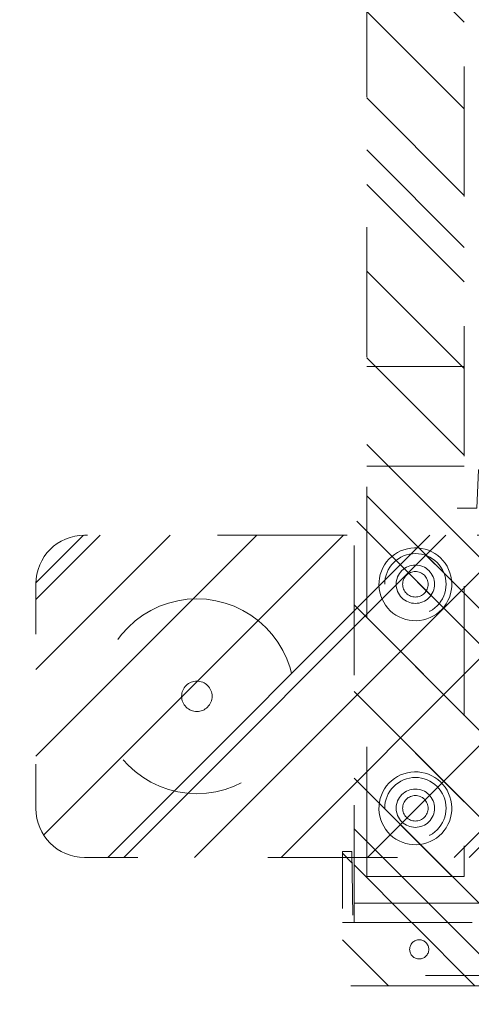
# Model space of a CAD drawing. Header units: inches. Extents: x -490 to -273, y -225 to 16.
# Tile 21 of 67: x -377 to -372, y -51 to -41. Entities that reach past the tile are written whole.
import ezdxf

# ---------------------------------------------------------------- set-up
doc = ezdxf.new("R2010")
doc.units = ezdxf.units.IN
doc.header["$LTSCALE"] = 32
doc.header["$MEASUREMENT"] = 0
doc.linetypes.add('Dash Style-1', pattern=[0.083328, 0.041656, -0.041672])
for name, color, linetype, lineweight in [('DashLine', 7, 'Dash Style-1', 13), ('DashLineFill', 7, 'Dash Style-1', 13), ('Drawing', 7, 'Continuous', 18), ('Metal-FootAndBase', 7, 'Continuous', 13), ('None', 7, 'Continuous', 18), ('SolidLine', 7, 'Continuous', 15)]:
    doc.layers.add(name, color=color, linetype=linetype, lineweight=lineweight)
pattern_1 = [(45, (0, 0), (-1.61301565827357, 1.935715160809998), []), (45, (-1.0608, 1.0608), (-0.4723460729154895, 0.4167612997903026), [])]

# ---------------------------------------------------------------- blocks, each defined once
blk = doc.blocks.new('Group-19')
at = {"layer": 'SolidLine'}
blk.add_open_spline([(-1.102362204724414, -2.559055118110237), (-19.09448818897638, -2.559055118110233), (-37.08661417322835, -2.559055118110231), (-37.08655118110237, -16.27955511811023), (-37.08648818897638, -30.00005511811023), (-37.08654168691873, -33.95503042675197), (-36.65348818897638, -37.88605511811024), (-34.77948818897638, -54.89405511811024), (-32.90548818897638, -71.90205511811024), (-32.43638942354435, -74.36921561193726), (-29.93148818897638, -74.56705511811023), (-19.09448818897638, -74.56705511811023), (-8.257488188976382, -74.56705511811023), (-5.752586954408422, -74.36921561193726), (-5.283488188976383, -71.90205511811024), (-3.409488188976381, -54.89405511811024), (-1.53548818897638, -37.88605511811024), (-1.102434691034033, -33.95503042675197), (-1.10248818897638, -30.00005511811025), (-1.102425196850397, -16.27955511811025), (-1.102362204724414, -2.559055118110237)], degree=2, knots=[0, 0, 0, 0.1739697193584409, 0.1739697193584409, 0.3066361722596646, 0.3066361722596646, 0.3448776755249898, 0.3448776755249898, 0.5103340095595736, 0.5103340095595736, 0.5346179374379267, 0.5346179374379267, 0.6393517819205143, 0.6393517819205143, 0.6636357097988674, 0.6636357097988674, 0.8290920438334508, 0.8290920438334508, 0.8673335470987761, 0.8673335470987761, 1, 1, 1], dxfattribs=at)
blk = doc.blocks.new('1BRPT9-Bracket (2D)')
at = {"layer": 'DashLineFill', "linetype": 'Continuous', "lineweight": 13}
h = blk.add_hatch(dxfattribs=at)
h.set_pattern_fill('Steel', color=253, style=0, pattern_type=2)
h.set_pattern_definition(pattern_1)
edge = h.paths.add_edge_path()
edge.add_arc((1.677931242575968, -8.488188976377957), 0.2519685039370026, 269.999999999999, 360.0000000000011)
edge.add_line((1.929899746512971, -8.488188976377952), (1.929899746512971, -7.480314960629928))
edge.add_line((1.929899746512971, -7.480314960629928), (2.323600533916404, -7.480314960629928))
edge.add_line((2.323600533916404, -7.480314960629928), (2.323600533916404, 7.461135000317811))
edge.add_line((2.323600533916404, 7.461135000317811), (1.929899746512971, 7.480314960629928))
edge.add_line((1.929899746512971, 7.480314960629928), (1.929899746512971, 8.488188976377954))
edge.add_arc((1.677931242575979, 8.488188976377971), 0.2519685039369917, 359.999999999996, 450.0000000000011)
edge.add_line((1.677931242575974, 8.740157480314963), (-2.32206875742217, 8.740157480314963))
edge.add_line((-2.32206875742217, 8.740157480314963), (-2.32206875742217, -8.74015748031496))
edge.add_line((-2.32206875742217, -8.74015748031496), (1.677931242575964, -8.74015748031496))
h = blk.add_hatch(dxfattribs=at)
h.set_pattern_fill('Steel', color=253, style=0, pattern_type=2)
h.set_pattern_definition(pattern_1)
h.paths.add_polyline_path([(-1.148840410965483, 8.425196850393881), (-1.117968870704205, 8.423680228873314), (-1.087394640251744, 8.419144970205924), (-1.057412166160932, 8.411634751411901), (-1.02831019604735, 8.401221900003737), (-1.000368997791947, 8.388006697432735), (-0.9738576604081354, 8.37211641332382), (-0.9490315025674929, 8.35370407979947), (-0.926129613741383, 8.332947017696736), (-0.905372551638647, 8.310045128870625), (-0.8869602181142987, 8.285218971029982), (-0.8710699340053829, 8.258707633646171), (-0.8578547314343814, 8.230766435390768), (-0.8474418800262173, 8.201664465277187), (-0.8399316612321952, 8.171681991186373), (-0.8353964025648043, 8.141107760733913), (-0.8338797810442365, 8.110236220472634), (-0.8353964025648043, 8.079364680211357), (-0.8399316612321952, 8.048790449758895), (-0.8474418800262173, 8.018807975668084), (-0.8578547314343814, 7.989706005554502), (-0.8710699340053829, 7.961764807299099), (-0.8869602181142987, 7.935253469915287), (-0.905372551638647, 7.910427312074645), (-0.926129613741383, 7.887525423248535), (-0.9490315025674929, 7.866768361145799), (-0.9738576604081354, 7.848356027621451), (-1.000368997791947, 7.832465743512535), (-1.02831019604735, 7.819250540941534), (-1.057412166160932, 7.80883768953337), (-1.087394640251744, 7.801327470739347), (-1.117968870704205, 7.796792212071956), (-1.148840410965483, 7.795275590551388), (-1.179711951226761, 7.796792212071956), (-1.210286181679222, 7.801327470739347), (-1.240268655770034, 7.80883768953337), (-1.269370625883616, 7.819250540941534), (-1.297311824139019, 7.832465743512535), (-1.32382316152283, 7.848356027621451), (-1.348649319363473, 7.866768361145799), (-1.371551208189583, 7.887525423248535), (-1.392308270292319, 7.910427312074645), (-1.410720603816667, 7.935253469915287), (-1.426610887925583, 7.961764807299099), (-1.439826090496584, 7.989706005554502), (-1.450238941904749, 8.018807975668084), (-1.457749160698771, 8.048790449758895), (-1.462284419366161, 8.079364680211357), (-1.463801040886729, 8.110236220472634), (-1.462284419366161, 8.141107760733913), (-1.457749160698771, 8.171681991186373), (-1.450238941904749, 8.201664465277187), (-1.439826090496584, 8.230766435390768), (-1.426610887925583, 8.258707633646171), (-1.410720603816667, 8.285218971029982), (-1.392308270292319, 8.310045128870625), (-1.371551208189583, 8.332947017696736), (-1.348649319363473, 8.35370407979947), (-1.32382316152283, 8.37211641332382), (-1.297311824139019, 8.388006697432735), (-1.269370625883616, 8.401221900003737), (-1.240268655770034, 8.411634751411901), (-1.210286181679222, 8.419144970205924), (-1.179711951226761, 8.423680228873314)])
h = blk.add_hatch(dxfattribs=at)
h.set_pattern_fill('Steel', color=253, style=0, pattern_type=2)
h.set_pattern_definition(pattern_1)
h.paths.add_polyline_path([(1.150372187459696, 8.425196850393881), (1.181243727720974, 8.423680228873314), (1.211817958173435, 8.419144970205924), (1.241800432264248, 8.411634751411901), (1.27090240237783, 8.401221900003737), (1.298843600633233, 8.388006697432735), (1.325354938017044, 8.37211641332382), (1.350181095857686, 8.35370407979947), (1.373082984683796, 8.332947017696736), (1.393840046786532, 8.310045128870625), (1.41225238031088, 8.285218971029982), (1.428142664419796, 8.258707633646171), (1.441357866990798, 8.230766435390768), (1.451770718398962, 8.201664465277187), (1.459280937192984, 8.171681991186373), (1.463816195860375, 8.141107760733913), (1.465332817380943, 8.110236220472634), (1.463816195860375, 8.079364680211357), (1.459280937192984, 8.048790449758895), (1.451770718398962, 8.018807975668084), (1.441357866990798, 7.989706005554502), (1.428142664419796, 7.961764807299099), (1.41225238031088, 7.935253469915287), (1.393840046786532, 7.910427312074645), (1.373082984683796, 7.887525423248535), (1.350181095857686, 7.866768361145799), (1.325354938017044, 7.848356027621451), (1.298843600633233, 7.832465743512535), (1.27090240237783, 7.819250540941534), (1.241800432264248, 7.80883768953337), (1.211817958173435, 7.801327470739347), (1.181243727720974, 7.796792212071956), (1.150372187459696, 7.795275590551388), (1.119500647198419, 7.796792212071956), (1.088926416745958, 7.801327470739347), (1.058943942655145, 7.80883768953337), (1.029841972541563, 7.819250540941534), (1.00190077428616, 7.832465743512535), (0.9753894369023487, 7.848356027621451), (0.9505632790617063, 7.866768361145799), (0.9276613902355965, 7.887525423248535), (0.9069043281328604, 7.910427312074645), (0.8884919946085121, 7.935253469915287), (0.8726017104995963, 7.961764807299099), (0.8593865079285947, 7.989706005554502), (0.8489736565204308, 8.018807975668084), (0.8414634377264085, 8.048790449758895), (0.8369281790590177, 8.079364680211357), (0.8354115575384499, 8.110236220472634), (0.8369281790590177, 8.141107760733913), (0.8414634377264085, 8.171681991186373), (0.8489736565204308, 8.201664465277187), (0.8593865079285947, 8.230766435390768), (0.8726017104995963, 8.258707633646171), (0.8884919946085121, 8.285218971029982), (0.9069043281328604, 8.310045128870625), (0.9276613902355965, 8.332947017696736), (0.9505632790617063, 8.35370407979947), (0.9753894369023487, 8.37211641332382), (1.00190077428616, 8.388006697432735), (1.029841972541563, 8.401221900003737), (1.058943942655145, 8.411634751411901), (1.088926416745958, 8.419144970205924), (1.119500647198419, 8.423680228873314)])
h = blk.add_hatch(dxfattribs=at)
h.set_pattern_fill('Steel', color=253, style=0, pattern_type=2)
h.set_pattern_definition(pattern_1)
h.paths.add_polyline_path([(-1.148840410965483, 8.307086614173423), (-1.129545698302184, 8.306138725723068), (-1.110436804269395, 8.303304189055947), (-1.091697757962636, 8.298610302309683), (-1.073509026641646, 8.29210227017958), (-1.056045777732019, 8.283842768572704), (-1.039476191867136, 8.273911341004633), (-1.023959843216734, 8.262403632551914), (-1.009646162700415, 8.249430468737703), (-0.996672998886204, 8.235116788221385), (-0.9851652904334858, 8.219600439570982), (-0.975233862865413, 8.2030308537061), (-0.9669743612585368, 8.185567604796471), (-0.960466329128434, 8.167378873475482), (-0.9557724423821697, 8.148639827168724), (-0.9529379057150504, 8.129530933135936), (-0.9519900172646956, 8.110236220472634), (-0.9529379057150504, 8.090941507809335), (-0.9557724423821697, 8.071832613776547), (-0.960466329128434, 8.053093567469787), (-0.9669743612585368, 8.0349048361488), (-0.975233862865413, 8.01744158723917), (-0.9851652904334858, 8.000872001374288), (-0.996672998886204, 7.985355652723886), (-1.009646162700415, 7.971041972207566), (-1.023959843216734, 7.958068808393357), (-1.039476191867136, 7.946561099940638), (-1.056045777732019, 7.936629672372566), (-1.073509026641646, 7.928370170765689), (-1.091697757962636, 7.921862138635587), (-1.110436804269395, 7.917168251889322), (-1.129545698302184, 7.914333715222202), (-1.148840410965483, 7.913385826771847), (-1.168135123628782, 7.914333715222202), (-1.187244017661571, 7.917168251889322), (-1.20598306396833, 7.921862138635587), (-1.22417179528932, 7.928370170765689), (-1.241635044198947, 7.936629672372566), (-1.25820463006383, 7.946561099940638), (-1.273720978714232, 7.958068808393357), (-1.288034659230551, 7.971041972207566), (-1.301007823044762, 7.985355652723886), (-1.31251553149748, 8.000872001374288), (-1.322446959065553, 8.01744158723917), (-1.330706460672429, 8.0349048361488), (-1.337214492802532, 8.053093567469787), (-1.341908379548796, 8.071832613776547), (-1.344742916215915, 8.090941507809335), (-1.34569080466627, 8.110236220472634), (-1.344742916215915, 8.129530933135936), (-1.341908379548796, 8.148639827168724), (-1.337214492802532, 8.167378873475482), (-1.330706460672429, 8.185567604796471), (-1.322446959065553, 8.2030308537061), (-1.31251553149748, 8.219600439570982), (-1.301007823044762, 8.235116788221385), (-1.288034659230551, 8.249430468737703), (-1.273720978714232, 8.262403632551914), (-1.25820463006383, 8.273911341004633), (-1.241635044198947, 8.283842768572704), (-1.22417179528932, 8.29210227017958), (-1.20598306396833, 8.298610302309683), (-1.187244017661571, 8.303304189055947), (-1.168135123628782, 8.306138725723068)])
h = blk.add_hatch(dxfattribs=at)
h.set_pattern_fill('Steel', color=253, style=0, pattern_type=2)
h.set_pattern_definition(pattern_1)
h.paths.add_polyline_path([(1.150372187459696, 8.307086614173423), (1.169666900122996, 8.306138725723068), (1.188775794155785, 8.303304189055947), (1.207514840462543, 8.298610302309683), (1.225703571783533, 8.29210227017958), (1.243166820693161, 8.283842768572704), (1.259736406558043, 8.273911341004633), (1.275252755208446, 8.262403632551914), (1.289566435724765, 8.249430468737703), (1.302539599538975, 8.235116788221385), (1.314047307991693, 8.219600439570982), (1.323978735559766, 8.2030308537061), (1.332238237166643, 8.185567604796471), (1.338746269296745, 8.167378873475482), (1.34344015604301, 8.148639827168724), (1.346274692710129, 8.129530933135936), (1.347222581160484, 8.110236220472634), (1.346274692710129, 8.090941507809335), (1.34344015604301, 8.071832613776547), (1.338746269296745, 8.053093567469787), (1.332238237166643, 8.0349048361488), (1.323978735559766, 8.01744158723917), (1.314047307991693, 8.000872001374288), (1.302539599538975, 7.985355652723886), (1.289566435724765, 7.971041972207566), (1.275252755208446, 7.958068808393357), (1.259736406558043, 7.946561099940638), (1.243166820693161, 7.936629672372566), (1.225703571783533, 7.928370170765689), (1.207514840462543, 7.921862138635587), (1.188775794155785, 7.917168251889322), (1.169666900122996, 7.914333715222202), (1.150372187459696, 7.913385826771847), (1.131077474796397, 7.914333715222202), (1.111968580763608, 7.917168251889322), (1.093229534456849, 7.921862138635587), (1.07504080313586, 7.928370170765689), (1.057577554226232, 7.936629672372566), (1.04100796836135, 7.946561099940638), (1.025491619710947, 7.958068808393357), (1.011177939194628, 7.971041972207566), (0.9982047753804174, 7.985355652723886), (0.9866970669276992, 8.000872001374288), (0.9767656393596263, 8.01744158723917), (0.9685061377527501, 8.0349048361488), (0.9619981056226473, 8.053093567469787), (0.9573042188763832, 8.071832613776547), (0.9544696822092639, 8.090941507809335), (0.9535217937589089, 8.110236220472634), (0.9544696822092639, 8.129530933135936), (0.9573042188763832, 8.148639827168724), (0.9619981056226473, 8.167378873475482), (0.9685061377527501, 8.185567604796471), (0.9767656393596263, 8.2030308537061), (0.9866970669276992, 8.219600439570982), (0.9982047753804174, 8.235116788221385), (1.011177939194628, 8.249430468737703), (1.025491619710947, 8.262403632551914), (1.04100796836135, 8.273911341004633), (1.057577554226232, 8.283842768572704), (1.07504080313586, 8.29210227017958), (1.093229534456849, 8.298610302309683), (1.111968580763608, 8.303304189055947), (1.131077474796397, 8.306138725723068)])
at = {"layer": 'DashLineFill'}
blk.add_line((-2.125218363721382, 8.740157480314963), (-2.125218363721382, -8.74015748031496), dxfattribs=at)
at = {"layer": 'DashLineFill', "flags": 128}
blk.add_lwpolyline([(1.677931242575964, -8.74015748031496, 0.4142135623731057), (1.929899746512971, -8.488188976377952), (1.929899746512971, -7.480314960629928), (2.323600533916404, -7.480314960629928), (2.323600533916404, 7.461135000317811), (1.929899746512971, 7.480314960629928), (1.929899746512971, 8.488188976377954, 0.4142135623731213), (1.677931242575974, 8.740157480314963), (-2.32206875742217, 8.740157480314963), (-2.32206875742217, -8.74015748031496)], format="xyb", close=True, dxfattribs=at)
for points in [[(-1.148840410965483, 8.425196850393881), (-1.117968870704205, 8.423680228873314), (-1.087394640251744, 8.419144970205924), (-1.057412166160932, 8.411634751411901), (-1.02831019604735, 8.401221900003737), (-1.000368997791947, 8.388006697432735), (-0.9738576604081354, 8.37211641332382), (-0.9490315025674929, 8.35370407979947), (-0.926129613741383, 8.332947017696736), (-0.905372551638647, 8.310045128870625), (-0.8869602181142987, 8.285218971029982), (-0.8710699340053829, 8.258707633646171), (-0.8578547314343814, 8.230766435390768), (-0.8474418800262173, 8.201664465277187), (-0.8399316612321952, 8.171681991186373), (-0.8353964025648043, 8.141107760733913), (-0.8338797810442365, 8.110236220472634), (-0.8353964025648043, 8.079364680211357), (-0.8399316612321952, 8.048790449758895), (-0.8474418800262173, 8.018807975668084), (-0.8578547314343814, 7.989706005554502), (-0.8710699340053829, 7.961764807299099), (-0.8869602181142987, 7.935253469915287), (-0.905372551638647, 7.910427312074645), (-0.926129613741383, 7.887525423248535), (-0.9490315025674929, 7.866768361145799), (-0.9738576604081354, 7.848356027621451), (-1.000368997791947, 7.832465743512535), (-1.02831019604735, 7.819250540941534), (-1.057412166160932, 7.80883768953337), (-1.087394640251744, 7.801327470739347), (-1.117968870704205, 7.796792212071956), (-1.148840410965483, 7.795275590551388), (-1.179711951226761, 7.796792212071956), (-1.210286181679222, 7.801327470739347), (-1.240268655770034, 7.80883768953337), (-1.269370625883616, 7.819250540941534), (-1.297311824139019, 7.832465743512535), (-1.32382316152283, 7.848356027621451), (-1.348649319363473, 7.866768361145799), (-1.371551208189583, 7.887525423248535), (-1.392308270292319, 7.910427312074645), (-1.410720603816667, 7.935253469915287), (-1.426610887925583, 7.961764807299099), (-1.439826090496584, 7.989706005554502), (-1.450238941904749, 8.018807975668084), (-1.457749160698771, 8.048790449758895), (-1.462284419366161, 8.079364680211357), (-1.463801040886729, 8.110236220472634), (-1.462284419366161, 8.141107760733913), (-1.457749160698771, 8.171681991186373), (-1.450238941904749, 8.201664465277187), (-1.439826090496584, 8.230766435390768), (-1.426610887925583, 8.258707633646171), (-1.410720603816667, 8.285218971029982), (-1.392308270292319, 8.310045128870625), (-1.371551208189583, 8.332947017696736), (-1.348649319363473, 8.35370407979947), (-1.32382316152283, 8.37211641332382), (-1.297311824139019, 8.388006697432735), (-1.269370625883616, 8.401221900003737), (-1.240268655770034, 8.411634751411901), (-1.210286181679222, 8.419144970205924), (-1.179711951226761, 8.423680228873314)], [(1.150372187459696, 8.425196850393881), (1.181243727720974, 8.423680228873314), (1.211817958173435, 8.419144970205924), (1.241800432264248, 8.411634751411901), (1.27090240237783, 8.401221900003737), (1.298843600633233, 8.388006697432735), (1.325354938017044, 8.37211641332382), (1.350181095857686, 8.35370407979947), (1.373082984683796, 8.332947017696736), (1.393840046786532, 8.310045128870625), (1.41225238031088, 8.285218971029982), (1.428142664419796, 8.258707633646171), (1.441357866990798, 8.230766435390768), (1.451770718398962, 8.201664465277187), (1.459280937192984, 8.171681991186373), (1.463816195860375, 8.141107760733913), (1.465332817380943, 8.110236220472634), (1.463816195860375, 8.079364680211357), (1.459280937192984, 8.048790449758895), (1.451770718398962, 8.018807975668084), (1.441357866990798, 7.989706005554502), (1.428142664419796, 7.961764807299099), (1.41225238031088, 7.935253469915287), (1.393840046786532, 7.910427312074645), (1.373082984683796, 7.887525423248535), (1.350181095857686, 7.866768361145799), (1.325354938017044, 7.848356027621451), (1.298843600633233, 7.832465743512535), (1.27090240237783, 7.819250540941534), (1.241800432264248, 7.80883768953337), (1.211817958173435, 7.801327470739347), (1.181243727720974, 7.796792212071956), (1.150372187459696, 7.795275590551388), (1.119500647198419, 7.796792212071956), (1.088926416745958, 7.801327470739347), (1.058943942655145, 7.80883768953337), (1.029841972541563, 7.819250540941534), (1.00190077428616, 7.832465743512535), (0.9753894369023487, 7.848356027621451), (0.9505632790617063, 7.866768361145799), (0.9276613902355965, 7.887525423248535), (0.9069043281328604, 7.910427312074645), (0.8884919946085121, 7.935253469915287), (0.8726017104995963, 7.961764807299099), (0.8593865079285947, 7.989706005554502), (0.8489736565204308, 8.018807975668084), (0.8414634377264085, 8.048790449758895), (0.8369281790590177, 8.079364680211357), (0.8354115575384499, 8.110236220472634), (0.8369281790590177, 8.141107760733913), (0.8414634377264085, 8.171681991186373), (0.8489736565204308, 8.201664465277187), (0.8593865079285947, 8.230766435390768), (0.8726017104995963, 8.258707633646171), (0.8884919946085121, 8.285218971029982), (0.9069043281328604, 8.310045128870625), (0.9276613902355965, 8.332947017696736), (0.9505632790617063, 8.35370407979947), (0.9753894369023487, 8.37211641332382), (1.00190077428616, 8.388006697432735), (1.029841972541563, 8.401221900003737), (1.058943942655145, 8.411634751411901), (1.088926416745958, 8.419144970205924), (1.119500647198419, 8.423680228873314)], [(-1.148840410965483, 8.307086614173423), (-1.129545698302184, 8.306138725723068), (-1.110436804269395, 8.303304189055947), (-1.091697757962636, 8.298610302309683), (-1.073509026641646, 8.29210227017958), (-1.056045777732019, 8.283842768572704), (-1.039476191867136, 8.273911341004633), (-1.023959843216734, 8.262403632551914), (-1.009646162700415, 8.249430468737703), (-0.996672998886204, 8.235116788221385), (-0.9851652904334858, 8.219600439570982), (-0.975233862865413, 8.2030308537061), (-0.9669743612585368, 8.185567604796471), (-0.960466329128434, 8.167378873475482), (-0.9557724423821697, 8.148639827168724), (-0.9529379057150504, 8.129530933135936), (-0.9519900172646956, 8.110236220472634), (-0.9529379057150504, 8.090941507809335), (-0.9557724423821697, 8.071832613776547), (-0.960466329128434, 8.053093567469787), (-0.9669743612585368, 8.0349048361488), (-0.975233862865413, 8.01744158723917), (-0.9851652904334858, 8.000872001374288), (-0.996672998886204, 7.985355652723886), (-1.009646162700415, 7.971041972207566), (-1.023959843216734, 7.958068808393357), (-1.039476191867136, 7.946561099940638), (-1.056045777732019, 7.936629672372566), (-1.073509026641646, 7.928370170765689), (-1.091697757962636, 7.921862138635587), (-1.110436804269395, 7.917168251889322), (-1.129545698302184, 7.914333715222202), (-1.148840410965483, 7.913385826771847), (-1.168135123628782, 7.914333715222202), (-1.187244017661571, 7.917168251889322), (-1.20598306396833, 7.921862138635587), (-1.22417179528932, 7.928370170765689), (-1.241635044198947, 7.936629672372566), (-1.25820463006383, 7.946561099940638), (-1.273720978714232, 7.958068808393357), (-1.288034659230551, 7.971041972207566), (-1.301007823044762, 7.985355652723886), (-1.31251553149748, 8.000872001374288), (-1.322446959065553, 8.01744158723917), (-1.330706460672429, 8.0349048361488), (-1.337214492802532, 8.053093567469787), (-1.341908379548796, 8.071832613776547), (-1.344742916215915, 8.090941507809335), (-1.34569080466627, 8.110236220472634), (-1.344742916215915, 8.129530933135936), (-1.341908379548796, 8.148639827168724), (-1.337214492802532, 8.167378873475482), (-1.330706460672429, 8.185567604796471), (-1.322446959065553, 8.2030308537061), (-1.31251553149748, 8.219600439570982), (-1.301007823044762, 8.235116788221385), (-1.288034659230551, 8.249430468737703), (-1.273720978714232, 8.262403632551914), (-1.25820463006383, 8.273911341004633), (-1.241635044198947, 8.283842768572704), (-1.22417179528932, 8.29210227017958), (-1.20598306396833, 8.298610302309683), (-1.187244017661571, 8.303304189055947), (-1.168135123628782, 8.306138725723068)], [(1.150372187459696, 8.307086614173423), (1.169666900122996, 8.306138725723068), (1.188775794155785, 8.303304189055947), (1.207514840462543, 8.298610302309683), (1.225703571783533, 8.29210227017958), (1.243166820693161, 8.283842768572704), (1.259736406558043, 8.273911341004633), (1.275252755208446, 8.262403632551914), (1.289566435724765, 8.249430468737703), (1.302539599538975, 8.235116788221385), (1.314047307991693, 8.219600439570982), (1.323978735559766, 8.2030308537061), (1.332238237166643, 8.185567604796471), (1.338746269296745, 8.167378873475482), (1.34344015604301, 8.148639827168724), (1.346274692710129, 8.129530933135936), (1.347222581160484, 8.110236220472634), (1.346274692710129, 8.090941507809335), (1.34344015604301, 8.071832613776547), (1.338746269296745, 8.053093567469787), (1.332238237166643, 8.0349048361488), (1.323978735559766, 8.01744158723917), (1.314047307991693, 8.000872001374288), (1.302539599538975, 7.985355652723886), (1.289566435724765, 7.971041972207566), (1.275252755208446, 7.958068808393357), (1.259736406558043, 7.946561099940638), (1.243166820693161, 7.936629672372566), (1.225703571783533, 7.928370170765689), (1.207514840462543, 7.921862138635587), (1.188775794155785, 7.917168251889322), (1.169666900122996, 7.914333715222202), (1.150372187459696, 7.913385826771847), (1.131077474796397, 7.914333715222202), (1.111968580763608, 7.917168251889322), (1.093229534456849, 7.921862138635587), (1.07504080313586, 7.928370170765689), (1.057577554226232, 7.936629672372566), (1.04100796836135, 7.946561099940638), (1.025491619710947, 7.958068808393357), (1.011177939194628, 7.971041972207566), (0.9982047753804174, 7.985355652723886), (0.9866970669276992, 8.000872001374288), (0.9767656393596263, 8.01744158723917), (0.9685061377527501, 8.0349048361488), (0.9619981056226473, 8.053093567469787), (0.9573042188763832, 8.071832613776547), (0.9544696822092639, 8.090941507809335), (0.9535217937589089, 8.110236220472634), (0.9544696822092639, 8.129530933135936), (0.9573042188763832, 8.148639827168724), (0.9619981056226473, 8.167378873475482), (0.9685061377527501, 8.185567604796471), (0.9767656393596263, 8.2030308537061), (0.9866970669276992, 8.219600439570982), (0.9982047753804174, 8.235116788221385), (1.011177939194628, 8.249430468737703), (1.025491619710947, 8.262403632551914), (1.04100796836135, 8.273911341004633), (1.057577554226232, 8.283842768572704), (1.07504080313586, 8.29210227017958), (1.093229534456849, 8.298610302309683), (1.111968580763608, 8.303304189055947), (1.131077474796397, 8.306138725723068)]]:
    blk.add_lwpolyline(points, close=True, dxfattribs=at)
blk = doc.blocks.new('1BRPT8_Cover (2D)')
at = {"layer": 'DashLineFill', "linetype": 'Continuous', "lineweight": 13}
h = blk.add_hatch(dxfattribs=at)
h.set_pattern_fill('Steel', color=253, style=0, pattern_type=2)
h.set_pattern_definition(pattern_1)
h.paths.add_polyline_path([(-1.594488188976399, -8.763779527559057), (-2.322834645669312, -8.763779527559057), (-2.322834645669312, -8.751066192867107), (-2.826068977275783, -8.742282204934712), (-2.866441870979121, -8.70280193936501), (-2.866441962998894, -6.672971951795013), (-2.84717538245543, -6.653289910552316), (-2.322834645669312, -6.644137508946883), (-2.322834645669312, -6.584208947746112), (-2.847175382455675, -6.575056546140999), (-2.866441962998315, -6.555374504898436), (-2.866441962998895, -4.468247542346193), (-2.847175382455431, -4.448565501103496), (-2.322834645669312, -4.439413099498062), (-2.322834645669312, -4.37948453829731), (-2.847175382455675, -4.370332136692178), (-2.866441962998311, -4.350650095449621), (-2.866441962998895, -2.263523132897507), (-2.847175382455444, -2.243841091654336), (-2.322834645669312, -2.234688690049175), (-2.322834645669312, -2.174760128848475), (-2.847175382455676, -2.165607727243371), (-2.866441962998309, -2.145925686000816), (-2.866441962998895, -0.05879872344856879), (-2.847175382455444, -0.03911668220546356), (-2.322834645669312, -0.02996428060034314), (-2.322834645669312, 0.02996428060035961), (-2.847175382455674, 0.03911668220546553), (-2.866441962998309, 0.05879872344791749), (-2.866441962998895, 2.145925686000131), (-2.847175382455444, 2.165607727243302), (-2.322834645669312, 2.174760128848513), (-2.322834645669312, 2.234688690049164), (-2.847175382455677, 2.243841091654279), (-2.866441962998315, 2.263523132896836), (-2.866441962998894, 4.350650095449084), (-2.84717538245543, 4.37033213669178), (-2.322834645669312, 4.379484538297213), (-2.322834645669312, 4.439413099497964), (-2.847175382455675, 4.448565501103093), (-2.866441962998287, 4.46824754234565), (-2.865499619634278, 6.55537450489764), (-2.84717538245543, 6.575056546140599), (-2.322834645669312, 6.584208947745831), (-2.322834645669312, 6.644137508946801), (-2.847175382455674, 6.653289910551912), (-2.866441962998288, 6.672971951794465), (-2.866441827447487, 8.702801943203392), (-2.826068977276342, 8.742282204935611), (-1.594488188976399, 8.763779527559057), (-1.594488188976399, 8.858267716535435), (-2.97244094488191, 8.858267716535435), (-2.97244094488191, -8.858267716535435), (-1.594488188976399, -8.858267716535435)])
h = blk.add_hatch(dxfattribs=at)
h.set_pattern_fill('Steel', color=253, style=0, pattern_type=2)
h.set_pattern_definition(pattern_1)
h.paths.add_polyline_path([(-2.322834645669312, 8.858267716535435), (-2.322834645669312, -8.858267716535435), (-2.97244094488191, -8.858267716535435), (-2.97244094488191, 8.858267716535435)])
at = {"layer": 'DashLineFill', "flags": 128}
for points in [[(-1.594488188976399, -8.763779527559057), (-2.322834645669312, -8.763779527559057), (-2.322834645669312, -8.751066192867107), (-2.826068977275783, -8.742282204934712), (-2.866441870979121, -8.70280193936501), (-2.866441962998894, -6.672971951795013), (-2.84717538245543, -6.653289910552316), (-2.322834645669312, -6.644137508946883), (-2.322834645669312, -6.584208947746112), (-2.847175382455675, -6.575056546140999), (-2.866441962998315, -6.555374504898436), (-2.866441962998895, -4.468247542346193), (-2.847175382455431, -4.448565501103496), (-2.322834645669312, -4.439413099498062), (-2.322834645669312, -4.37948453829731), (-2.847175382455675, -4.370332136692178), (-2.866441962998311, -4.350650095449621), (-2.866441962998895, -2.263523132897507), (-2.847175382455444, -2.243841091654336), (-2.322834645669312, -2.234688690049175), (-2.322834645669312, -2.174760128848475), (-2.847175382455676, -2.165607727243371), (-2.866441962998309, -2.145925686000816), (-2.866441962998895, -0.05879872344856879), (-2.847175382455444, -0.03911668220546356), (-2.322834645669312, -0.02996428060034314), (-2.322834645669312, 0.02996428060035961), (-2.847175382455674, 0.03911668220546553), (-2.866441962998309, 0.05879872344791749), (-2.866441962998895, 2.145925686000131), (-2.847175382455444, 2.165607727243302), (-2.322834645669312, 2.174760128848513), (-2.322834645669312, 2.234688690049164), (-2.847175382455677, 2.243841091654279), (-2.866441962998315, 2.263523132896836), (-2.866441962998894, 4.350650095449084), (-2.84717538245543, 4.37033213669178), (-2.322834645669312, 4.379484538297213), (-2.322834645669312, 4.439413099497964), (-2.847175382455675, 4.448565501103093), (-2.866441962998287, 4.46824754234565), (-2.865499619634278, 6.55537450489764), (-2.84717538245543, 6.575056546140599), (-2.322834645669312, 6.584208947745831), (-2.322834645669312, 6.644137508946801), (-2.847175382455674, 6.653289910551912), (-2.866441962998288, 6.672971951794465), (-2.866441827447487, 8.702801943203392), (-2.826068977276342, 8.742282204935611), (-1.594488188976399, 8.763779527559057), (-1.594488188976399, 8.858267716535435), (-2.97244094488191, 8.858267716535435), (-2.97244094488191, -8.858267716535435), (-1.594488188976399, -8.858267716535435)], [(-2.322834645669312, 8.858267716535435), (-2.322834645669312, -8.858267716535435), (-2.97244094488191, -8.858267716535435), (-2.97244094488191, 8.858267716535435)]]:
    blk.add_lwpolyline(points, close=True, dxfattribs=at)
at = {"layer": 'SolidLine', "flags": 128}
blk.add_lwpolyline([(-2.500000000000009, 8.070866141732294), (-2.500473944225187, 8.061218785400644), (-2.501891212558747, 8.051664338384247), (-2.504238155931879, 8.042294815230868), (-2.507492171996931, 8.033200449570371), (-2.511621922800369, 8.024468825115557), (-2.516587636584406, 8.016184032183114), (-2.522341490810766, 8.008425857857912), (-2.528828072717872, 8.001269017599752), (-2.535984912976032, 7.994782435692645), (-2.543743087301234, 7.989028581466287), (-2.552027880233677, 7.984062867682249), (-2.560759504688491, 7.979933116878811), (-2.569853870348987, 7.976679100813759), (-2.579223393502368, 7.974332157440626), (-2.588777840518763, 7.972914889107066), (-2.598425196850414, 7.972440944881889), (-2.608072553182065, 7.972914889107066), (-2.61762700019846, 7.974332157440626), (-2.626996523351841, 7.976679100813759), (-2.636090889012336, 7.979933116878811), (-2.644822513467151, 7.984062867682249), (-2.653107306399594, 7.989028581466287), (-2.660865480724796, 7.994782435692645), (-2.668022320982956, 8.001269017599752), (-2.674508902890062, 8.008425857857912), (-2.680262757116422, 8.016184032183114), (-2.685228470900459, 8.024468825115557), (-2.689358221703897, 8.033200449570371), (-2.692612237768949, 8.042294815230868), (-2.694959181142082, 8.051664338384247), (-2.696376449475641, 8.061218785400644), (-2.696850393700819, 8.070866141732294), (-2.696376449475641, 8.080513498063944), (-2.694959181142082, 8.09006794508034), (-2.692612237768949, 8.09943746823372), (-2.689358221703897, 8.108531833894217), (-2.685228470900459, 8.117263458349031), (-2.680262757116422, 8.125548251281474), (-2.674508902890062, 8.133306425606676), (-2.668022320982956, 8.140463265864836), (-2.660865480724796, 8.146949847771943), (-2.653107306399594, 8.152703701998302), (-2.644822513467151, 8.157669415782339), (-2.636090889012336, 8.161799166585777), (-2.626996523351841, 8.165053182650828), (-2.61762700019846, 8.167400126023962), (-2.608072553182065, 8.168817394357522), (-2.598425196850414, 8.169291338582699), (-2.588777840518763, 8.168817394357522), (-2.579223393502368, 8.167400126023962), (-2.569853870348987, 8.165053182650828), (-2.560759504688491, 8.161799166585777), (-2.552027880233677, 8.157669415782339), (-2.543743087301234, 8.152703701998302), (-2.535984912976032, 8.146949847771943), (-2.528828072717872, 8.140463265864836), (-2.522341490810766, 8.133306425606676), (-2.516587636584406, 8.125548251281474), (-2.511621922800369, 8.117263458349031), (-2.507492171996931, 8.108531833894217), (-2.504238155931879, 8.09943746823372), (-2.501891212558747, 8.09006794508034), (-2.500473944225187, 8.080513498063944)], close=True, dxfattribs=at)
blk = doc.blocks.new('1BRPT5-RightBeam (2D)')
at = {"layer": 'DashLineFill', "linetype": 'Continuous', "lineweight": 13}
h = blk.add_hatch(dxfattribs=at)
h.set_pattern_fill('Steel', color=253, style=0, pattern_type=2)
h.set_pattern_definition(pattern_1)
h.paths.add_polyline_path([(-1.850393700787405, 0.4999999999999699), (20.47244094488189, 0.4999999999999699), (20.47244094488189, -0.5000000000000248), (-1.850393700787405, -0.5000000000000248)])
at = {"layer": 'DashLineFill'}
for p, q in [((2.36220472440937, 0.4999999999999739), (2.36220472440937, -0.5000000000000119)), ((3.3858267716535, 0.4999999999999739), (3.3858267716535, -0.5000000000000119))]:
    blk.add_line(p, q, dxfattribs=at)
at = {"layer": 'DashLineFill', "flags": 128}
blk.add_lwpolyline([(-1.850393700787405, 0.4999999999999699), (20.47244094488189, 0.4999999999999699), (20.47244094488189, -0.5000000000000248), (-1.850393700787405, -0.5000000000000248)], close=True, dxfattribs=at)
at = {"layer": 'SolidLine', "flags": 128}
for points in [[(-1.176804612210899, -0.3730440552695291), (-1.213238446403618, -0.3685818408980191), (-1.249059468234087, -0.3605699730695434), (-1.283922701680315, -0.3490856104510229), (-1.317492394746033, -0.3342393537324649), (-1.349445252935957, -0.3161741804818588), (-1.37947355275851, -0.2950640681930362), (-1.407288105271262, -0.2711123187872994), (-1.432621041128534, -0.244549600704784), (-1.455228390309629, -0.2156317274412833), (-1.474892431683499, -0.1846371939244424), (-1.491423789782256, -0.1518644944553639), (-1.504663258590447, -0.117629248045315), (-1.514483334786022, -0.0822611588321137), (-1.520789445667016, -0.04610084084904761), (-1.523520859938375, -0.009496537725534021), (-1.522651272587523, 0.02719923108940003), (-1.518189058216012, 0.06363306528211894), (-1.510177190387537, 0.09945408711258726), (-1.498692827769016, 0.134317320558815), (-1.483846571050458, 0.1678870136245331), (-1.465781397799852, 0.1998398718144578), (-1.44467128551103, 0.2298681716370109), (-1.420719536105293, 0.2576827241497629), (-1.394156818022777, 0.2830156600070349), (-1.365238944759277, 0.30562300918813), (-1.334244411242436, 0.325287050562), (-1.301471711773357, 0.3418184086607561), (-1.267236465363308, 0.3550578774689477), (-1.231868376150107, 0.3648779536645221), (-1.195708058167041, 0.3711840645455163), (-1.159103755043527, 0.3739154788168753), (-1.122407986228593, 0.373045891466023), (-1.085974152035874, 0.368583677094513), (-1.050153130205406, 0.3605718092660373), (-1.015289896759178, 0.3490874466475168), (-0.9817202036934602, 0.3342411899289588), (-0.9497673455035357, 0.3161760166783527), (-0.9197390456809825, 0.2950659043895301), (-0.8919244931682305, 0.2711141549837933), (-0.8665915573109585, 0.2445514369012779), (-0.8439842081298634, 0.2156335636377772), (-0.8243201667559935, 0.1846390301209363), (-0.8077888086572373, 0.1518663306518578), (-0.7945493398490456, 0.1176310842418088), (-0.7847292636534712, 0.0822629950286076), (-0.7784231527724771, 0.0461026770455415), (-0.7756917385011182, 0.009498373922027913), (-0.7765613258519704, -0.02719739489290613), (-0.7810235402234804, -0.06363122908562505), (-0.789035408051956, -0.09945225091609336), (-0.8005197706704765, -0.1343154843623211), (-0.8153660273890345, -0.1678851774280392), (-0.8334312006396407, -0.1998380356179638), (-0.8545413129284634, -0.229866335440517), (-0.8784930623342, -0.257680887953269), (-0.9050557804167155, -0.2830138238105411), (-0.9339736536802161, -0.305621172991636), (-0.9649681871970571, -0.3252852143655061), (-0.9977408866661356, -0.3418165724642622), (-1.031976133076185, -0.3550560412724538), (-1.067344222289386, -0.3648761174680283), (-1.103504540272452, -0.3711822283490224), (-1.140108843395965, -0.3739136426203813)], [(1.122407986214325, -0.3730440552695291), (1.085974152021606, -0.3685818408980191), (1.050153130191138, -0.3605699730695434), (1.01528989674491, -0.3490856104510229), (0.9817202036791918, -0.3342393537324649), (0.9497673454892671, -0.3161741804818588), (0.919739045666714, -0.2950640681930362), (0.891924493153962, -0.2711123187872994), (0.86659155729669, -0.244549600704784), (0.8439842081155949, -0.2156317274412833), (0.824320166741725, -0.1846371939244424), (0.8077888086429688, -0.1518644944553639), (0.7945493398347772, -0.117629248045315), (0.7847292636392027, -0.0822611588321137), (0.7784231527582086, -0.04610084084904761), (0.7756917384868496, -0.009496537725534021), (0.7765613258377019, 0.02719923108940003), (0.7810235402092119, 0.06363306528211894), (0.7890354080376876, 0.09945408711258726), (0.800519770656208, 0.134317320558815), (0.815366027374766, 0.1678870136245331), (0.8334312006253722, 0.1998398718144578), (0.8545413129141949, 0.2298681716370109), (0.8784930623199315, 0.2576827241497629), (0.905055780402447, 0.2830156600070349), (0.9339736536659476, 0.30562300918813), (0.9649681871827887, 0.325287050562), (0.9977408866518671, 0.3418184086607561), (1.031976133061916, 0.3550578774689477), (1.067344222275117, 0.3648779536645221), (1.103504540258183, 0.3711840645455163), (1.140108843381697, 0.3739154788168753), (1.176804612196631, 0.373045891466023), (1.21323844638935, 0.368583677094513), (1.249059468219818, 0.3605718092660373), (1.283922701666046, 0.3490874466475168), (1.317492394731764, 0.3342411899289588), (1.349445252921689, 0.3161760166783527), (1.379473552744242, 0.2950659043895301), (1.407288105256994, 0.2711141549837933), (1.432621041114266, 0.2445514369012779), (1.455228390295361, 0.2156335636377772), (1.474892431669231, 0.1846390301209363), (1.491423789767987, 0.1518663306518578), (1.504663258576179, 0.1176310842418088), (1.514483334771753, 0.0822629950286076), (1.520789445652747, 0.0461026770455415), (1.523520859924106, 0.009498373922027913), (1.522651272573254, -0.02719739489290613), (1.518189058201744, -0.06363122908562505), (1.510177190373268, -0.09945225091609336), (1.498692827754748, -0.1343154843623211), (1.48384657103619, -0.1678851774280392), (1.465781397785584, -0.1998380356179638), (1.444671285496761, -0.229866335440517), (1.420719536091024, -0.257680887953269), (1.394156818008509, -0.2830138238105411), (1.365238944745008, -0.305621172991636), (1.334244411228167, -0.3252852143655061), (1.301471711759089, -0.3418165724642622), (1.26723646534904, -0.3550560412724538), (1.231868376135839, -0.3648761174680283), (1.195708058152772, -0.3711822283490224), (1.159103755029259, -0.3739136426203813)], [(-1.149606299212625, -0.1308464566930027), (-1.162431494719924, -0.130216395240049), (-1.175133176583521, -0.1283322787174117), (-1.187589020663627, -0.1252122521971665), (-1.199679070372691, -0.1208863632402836), (-1.211286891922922, -0.1153962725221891), (-1.222300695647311, -0.1087948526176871), (-1.232614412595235, -0.1011456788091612), (-1.242128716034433, -0.09252241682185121), (-1.250751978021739, -0.08300811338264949), (-1.258401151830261, -0.07269439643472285), (-1.265002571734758, -0.06168059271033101), (-1.270492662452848, -0.05007277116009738), (-1.274818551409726, -0.03798272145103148), (-1.277938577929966, -0.02552687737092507), (-1.279822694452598, -0.01282519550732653), (-1.280452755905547, -2.794655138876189e-14), (-1.279822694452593, 0.01282519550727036), (-1.277938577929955, 0.02552687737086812), (-1.27481855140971, 0.03798272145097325), (-1.270492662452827, 0.05007277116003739), (-1.265002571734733, 0.06168059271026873), (-1.258401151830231, 0.07269439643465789), (-1.250751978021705, 0.08300811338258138), (-1.242128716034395, 0.09252241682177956), (-1.232614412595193, 0.1011456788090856), (-1.222300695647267, 0.1087948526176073), (-1.211286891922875, 0.1153962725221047), (-1.199679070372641, 0.1208863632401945), (-1.187589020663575, 0.1252122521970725), (-1.175133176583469, 0.1283322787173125), (-1.16243149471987, 0.1302163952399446), (-1.149606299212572, 0.1308464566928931), (-1.136781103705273, 0.1302163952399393), (-1.124079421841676, 0.128332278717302), (-1.11162357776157, 0.1252122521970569), (-1.099533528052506, 0.1208863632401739), (-1.087925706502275, 0.1153962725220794), (-1.076911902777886, 0.1087948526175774), (-1.066598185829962, 0.1011456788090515), (-1.057083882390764, 0.09252241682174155), (-1.048460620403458, 0.08300811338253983), (-1.040811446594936, 0.07269439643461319), (-1.034210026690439, 0.06168059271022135), (-1.028719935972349, 0.05007277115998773), (-1.024394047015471, 0.03798272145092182), (-1.021274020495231, 0.02552687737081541), (-1.019389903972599, 0.01282519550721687), (-1.01875984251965, -8.171201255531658e-14), (-1.019389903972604, -0.01282519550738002), (-1.021274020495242, -0.02552687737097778), (-1.024394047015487, -0.03798272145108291), (-1.02871993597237, -0.05007277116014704), (-1.034210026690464, -0.06168059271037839), (-1.040811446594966, -0.07269439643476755), (-1.048460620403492, -0.08300811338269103), (-1.057083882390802, -0.09252241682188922), (-1.066598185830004, -0.1011456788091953), (-1.07691190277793, -0.1087948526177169), (-1.087925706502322, -0.1153962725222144), (-1.099533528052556, -0.1208863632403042), (-1.111623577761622, -0.1252122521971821), (-1.124079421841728, -0.1283322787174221), (-1.136781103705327, -0.1302163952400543)], [(1.280452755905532, -6.377298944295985e-14), (1.279822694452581, -0.01282519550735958), (1.277938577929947, -0.02552687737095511), (1.274818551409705, -0.03798272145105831), (1.270492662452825, -0.05007277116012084), (1.265002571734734, -0.06168059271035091), (1.258401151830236, -0.07269439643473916), (1.250751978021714, -0.08300811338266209), (1.242128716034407, -0.09252241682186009), (1.232614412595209, -0.1011456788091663), (1.222300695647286, -0.1087948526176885), (1.211286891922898, -0.1153962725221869), (1.199679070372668, -0.1208863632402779), (1.187589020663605, -0.1252122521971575), (1.175133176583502, -0.1283322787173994), (1.162431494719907, -0.1302163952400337), (1.149606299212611, -0.1308464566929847), (1.136781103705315, -0.1302163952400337), (1.12407942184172, -0.1283322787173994), (1.111623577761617, -0.1252122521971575), (1.099533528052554, -0.1208863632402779), (1.087925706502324, -0.1153962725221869), (1.076911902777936, -0.1087948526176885), (1.066598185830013, -0.1011456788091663), (1.057083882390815, -0.09252241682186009), (1.048460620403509, -0.08300811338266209), (1.040811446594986, -0.07269439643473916), (1.034210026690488, -0.06168059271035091), (1.028719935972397, -0.05007277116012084), (1.024394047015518, -0.03798272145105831), (1.021274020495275, -0.02552687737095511), (1.019389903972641, -0.01282519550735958), (1.01875984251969, -6.377298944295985e-14), (1.019389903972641, 0.01282519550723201), (1.021274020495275, 0.02552687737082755), (1.024394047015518, 0.03798272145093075), (1.028719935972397, 0.05007277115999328), (1.034210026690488, 0.06168059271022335), (1.040811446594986, 0.07269439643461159), (1.048460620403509, 0.08300811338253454), (1.057083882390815, 0.09252241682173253), (1.066598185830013, 0.1011456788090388), (1.076911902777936, 0.108794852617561), (1.087925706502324, 0.1153962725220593), (1.099533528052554, 0.1208863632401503), (1.111623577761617, 0.1252122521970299), (1.12407942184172, 0.1283322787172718), (1.136781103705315, 0.1302163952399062), (1.149606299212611, 0.1308464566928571), (1.162431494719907, 0.1302163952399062), (1.175133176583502, 0.1283322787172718), (1.187589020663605, 0.1252122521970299), (1.199679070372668, 0.1208863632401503), (1.211286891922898, 0.1153962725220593), (1.222300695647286, 0.108794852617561), (1.232614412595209, 0.1011456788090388), (1.242128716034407, 0.09252241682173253), (1.250751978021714, 0.08300811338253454), (1.258401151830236, 0.07269439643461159), (1.265002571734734, 0.06168059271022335), (1.270492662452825, 0.05007277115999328), (1.274818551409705, 0.03798272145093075), (1.277938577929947, 0.02552687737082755), (1.279822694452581, 0.01282519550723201)]]:
    blk.add_lwpolyline(points, close=True, dxfattribs=at)
blk = doc.blocks.new('SBDXF4-DiscLeveler (2D)')
at = {"layer": 'DashLine', "flags": 128}
for points in [[(-8.951719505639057e-15, 0.9999999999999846), (0.09801714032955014, 0.9951847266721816), (0.1950903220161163, 0.9807852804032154), (0.2902846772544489, 0.9569403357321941), (0.382683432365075, 0.9238795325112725), (0.4713967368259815, 0.8819212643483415), (0.5555702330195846, 0.8314696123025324), (0.6343932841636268, 0.773010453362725), (0.7071067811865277, 0.7071067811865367), (0.7730104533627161, 0.6343932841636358), (0.8314696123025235, 0.5555702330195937), (0.8819212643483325, 0.4713967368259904), (0.9238795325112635, 0.382683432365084), (0.9569403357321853, 0.2902846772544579), (0.9807852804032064, 0.1950903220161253), (0.9951847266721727, 0.09801714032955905), (0.9999999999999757, 6.123233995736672e-17), (0.9951847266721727, -0.09801714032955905), (0.9807852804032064, -0.1950903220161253), (0.9569403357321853, -0.2902846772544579), (0.9238795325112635, -0.382683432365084), (0.8819212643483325, -0.4713967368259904), (0.8314696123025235, -0.5555702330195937), (0.7730104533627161, -0.6343932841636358), (0.7071067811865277, -0.7071067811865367), (0.6343932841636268, -0.773010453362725), (0.5555702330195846, -0.8314696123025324), (0.4713967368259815, -0.8819212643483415), (0.382683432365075, -0.9238795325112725), (0.2902846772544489, -0.9569403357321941), (0.1950903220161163, -0.9807852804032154), (0.09801714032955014, -0.9951847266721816), (-8.951719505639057e-15, -0.9999999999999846), (-0.09801714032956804, -0.9951847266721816), (-0.1950903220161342, -0.9807852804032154), (-0.2902846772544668, -0.9569403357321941), (-0.3826834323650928, -0.9238795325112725), (-0.4713967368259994, -0.8819212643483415), (-0.5555702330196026, -0.8314696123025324), (-0.6343932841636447, -0.773010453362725), (-0.7071067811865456, -0.7071067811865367), (-0.773010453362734, -0.6343932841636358), (-0.8314696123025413, -0.5555702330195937), (-0.8819212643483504, -0.4713967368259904), (-0.9238795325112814, -0.382683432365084), (-0.9569403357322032, -0.2902846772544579), (-0.9807852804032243, -0.1950903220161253), (-0.9951847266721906, -0.09801714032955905), (-0.9999999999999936, 6.123233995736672e-17), (-0.9951847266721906, 0.09801714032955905), (-0.9807852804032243, 0.1950903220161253), (-0.9569403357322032, 0.2902846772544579), (-0.9238795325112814, 0.382683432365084), (-0.8819212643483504, 0.4713967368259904), (-0.8314696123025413, 0.5555702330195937), (-0.773010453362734, 0.6343932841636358), (-0.7071067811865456, 0.7071067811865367), (-0.6343932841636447, 0.773010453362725), (-0.5555702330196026, 0.8314696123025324), (-0.4713967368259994, 0.8819212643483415), (-0.3826834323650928, 0.9238795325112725), (-0.2902846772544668, 0.9569403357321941), (-0.1950903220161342, 0.9807852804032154), (-0.09801714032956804, 0.9951847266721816)], [(0.1562645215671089, 9.568442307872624e-18), (0.1555120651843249, -0.01531660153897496), (0.1532619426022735, -0.03048569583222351), (0.1495358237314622, -0.04536119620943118), (0.1443695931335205, -0.05979984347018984), (0.1378130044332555, -0.07366258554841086), (0.1299292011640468, -0.08681591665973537), (0.120794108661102, -0.09913316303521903), (0.1104957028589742, -0.1104957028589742), (0.09913316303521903, -0.1207941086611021), (0.08681591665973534, -0.1299292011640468), (0.07366258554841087, -0.1378130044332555), (0.05979984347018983, -0.1443695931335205), (0.04536119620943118, -0.1495358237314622), (0.0304856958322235, -0.1532619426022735), (0.01531660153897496, -0.1555120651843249), (0, -0.1562645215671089), (-0.01531660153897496, -0.1555120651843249), (-0.0304856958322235, -0.1532619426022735), (-0.04536119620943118, -0.1495358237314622), (-0.05979984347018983, -0.1443695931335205), (-0.07366258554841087, -0.1378130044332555), (-0.08681591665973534, -0.1299292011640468), (-0.09913316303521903, -0.1207941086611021), (-0.1104957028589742, -0.1104957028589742), (-0.120794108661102, -0.09913316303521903), (-0.1299292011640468, -0.08681591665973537), (-0.1378130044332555, -0.07366258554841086), (-0.1443695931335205, -0.05979984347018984), (-0.1495358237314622, -0.04536119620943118), (-0.1532619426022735, -0.03048569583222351), (-0.1555120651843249, -0.01531660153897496), (-0.1562645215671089, 9.568442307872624e-18), (-0.1555120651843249, 0.01531660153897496), (-0.1532619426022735, 0.03048569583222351), (-0.1495358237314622, 0.04536119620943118), (-0.1443695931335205, 0.05979984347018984), (-0.1378130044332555, 0.07366258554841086), (-0.1299292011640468, 0.08681591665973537), (-0.120794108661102, 0.09913316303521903), (-0.1104957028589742, 0.1104957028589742), (-0.09913316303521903, 0.1207941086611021), (-0.08681591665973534, 0.1299292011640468), (-0.07366258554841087, 0.1378130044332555), (-0.05979984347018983, 0.1443695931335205), (-0.04536119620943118, 0.1495358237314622), (-0.0304856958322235, 0.1532619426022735), (-0.01531660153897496, 0.1555120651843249), (0, 0.1562645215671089), (0.01531660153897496, 0.1555120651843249), (0.0304856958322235, 0.1532619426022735), (0.04536119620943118, 0.1495358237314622), (0.05979984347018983, 0.1443695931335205), (0.07366258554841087, 0.1378130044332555), (0.08681591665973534, 0.1299292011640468), (0.09913316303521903, 0.1207941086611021), (0.1104957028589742, 0.1104957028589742), (0.120794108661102, 0.09913316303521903), (0.1299292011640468, 0.08681591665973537), (0.1378130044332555, 0.07366258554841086), (0.1443695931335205, 0.05979984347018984), (0.1495358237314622, 0.04536119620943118), (0.1532619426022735, 0.03048569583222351), (0.1555120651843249, 0.01531660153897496)]]:
    blk.add_lwpolyline(points, close=True, dxfattribs=at)
blk = doc.blocks.new('1BRPT0-T_Foot (2D)')
at = {"layer": 'DashLineFill', "linetype": 'Continuous', "lineweight": 13}
h = blk.add_hatch(dxfattribs=at)
h.set_pattern_fill('Steel', color=253, style=0, pattern_type=2)
h.set_pattern_definition(pattern_1)
edge = h.paths.add_edge_path()
edge.add_arc((-11.50787401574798, -1.153543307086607), 0.5, 180, 270)
edge.add_line((-11.50787401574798, -1.653543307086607), (11.50787401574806, -1.653543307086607))
edge.add_arc((11.50787401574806, -1.153543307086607), 0.5000000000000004, 270.0000000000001, 359.9999999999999)
edge.add_line((12.00787401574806, -1.153543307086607), (12.00787401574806, 1.153543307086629))
edge.add_arc((11.50787401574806, 1.153543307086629), 0.5, 0, 90)
edge.add_line((11.50787401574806, 1.653543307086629), (-11.50787401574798, 1.653543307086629))
edge.add_arc((-11.50787401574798, 1.153543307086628), 0.5000000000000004, 90.00000000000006, 179.9999999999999)
edge.add_line((-12.00787401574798, 1.153543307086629), (-12.00787401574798, -1.153543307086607))
at = {"layer": 'DashLineFill', "flags": 128}
blk.add_lwpolyline([(-12.00787401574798, -1.153543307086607, 0.414213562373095), (-11.50787401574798, -1.653543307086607), (11.50787401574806, -1.653543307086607, 0.4142135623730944), (12.00787401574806, -1.153543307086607), (12.00787401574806, 1.153543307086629, 0.414213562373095), (11.50787401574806, 1.653543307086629), (-11.50787401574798, 1.653543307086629, 0.4142135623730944), (-12.00787401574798, 1.153543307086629)], format="xyb", close=True, dxfattribs=at)
at = {"layer": 'SolidLine', "flags": 128}
blk.add_lwpolyline([(-10.35433070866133, 0.156249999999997), (-10.33901553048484, 0.1554976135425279), (-10.32384784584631, 0.1532477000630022), (-10.30897372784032, 0.1495219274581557), (-10.29453642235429, 0.1443561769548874), (-10.28067496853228, 0.1378001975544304), (-10.26752285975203, 0.1299171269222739), (-10.25520675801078, 0.1207828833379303), (-10.24384527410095, 0.1104854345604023), (-10.23354782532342, 0.09912395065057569), (-10.22441358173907, 0.0868078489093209), (-10.21653051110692, 0.07365574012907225), (-10.20997453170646, 0.05979428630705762), (-10.20480878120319, 0.04535698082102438), (-10.20108300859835, 0.03048286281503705), (-10.19883309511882, 0.01531517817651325), (-10.19808070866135, 2.186435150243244e-14), (-10.19883309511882, -0.01531517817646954), (-10.20108300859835, -0.03048286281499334), (-10.20480878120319, -0.04535698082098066), (-10.20997453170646, -0.05979428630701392), (-10.21653051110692, -0.07365574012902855), (-10.22441358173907, -0.08680784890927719), (-10.23354782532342, -0.09912395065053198), (-10.24384527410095, -0.1104854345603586), (-10.25520675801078, -0.1207828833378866), (-10.26752285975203, -0.1299171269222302), (-10.28067496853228, -0.1378001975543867), (-10.29453642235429, -0.1443561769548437), (-10.30897372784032, -0.149521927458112), (-10.32384784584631, -0.1532477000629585), (-10.33901553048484, -0.1554976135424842), (-10.35433070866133, -0.1562499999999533), (-10.36964588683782, -0.1554976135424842), (-10.38481357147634, -0.1532477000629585), (-10.39968768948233, -0.149521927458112), (-10.41412499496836, -0.1443561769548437), (-10.42798644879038, -0.1378001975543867), (-10.44113855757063, -0.1299171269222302), (-10.45345465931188, -0.1207828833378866), (-10.46481614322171, -0.1104854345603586), (-10.47511359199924, -0.09912395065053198), (-10.48424783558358, -0.08680784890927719), (-10.49213090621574, -0.07365574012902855), (-10.49868688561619, -0.05979428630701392), (-10.50385263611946, -0.04535698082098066), (-10.50757840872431, -0.03048286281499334), (-10.50982832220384, -0.01531517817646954), (-10.5105807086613, 2.186435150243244e-14), (-10.50982832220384, 0.01531517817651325), (-10.50757840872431, 0.03048286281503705), (-10.50385263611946, 0.04535698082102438), (-10.49868688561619, 0.05979428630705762), (-10.49213090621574, 0.07365574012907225), (-10.48424783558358, 0.0868078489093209), (-10.47511359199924, 0.09912395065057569), (-10.46481614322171, 0.1104854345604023), (-10.45345465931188, 0.1207828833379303), (-10.44113855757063, 0.1299171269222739), (-10.42798644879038, 0.1378001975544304), (-10.41412499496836, 0.1443561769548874), (-10.39968768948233, 0.1495219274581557), (-10.38481357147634, 0.1532477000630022), (-10.36964588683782, 0.1554976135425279)], close=True, dxfattribs=at)
at = {"layer": 'Metal-FootAndBase', "color": 7}
blk.add_blockref('SBDXF4-DiscLeveler (2D)', (-10.35433070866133, 2.185478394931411e-14), dxfattribs=at)
blk = doc.blocks.new('Group-56')
at = {"layer": 'None', "color": 7, "rotation": 90}
for name, p in [('1BRPT5-RightBeam (2D)', (-27.21653543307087, -62.55906062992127)), ('1BRPT9-Bracket (2D)', (-19.10629921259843, -62.55906062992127)), ('1BRPT8_Cover (2D)', (-19.10629921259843, -62.55906062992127))]:
    blk.add_blockref(name, p, dxfattribs=at)
at = {"layer": 'None', "color": 7}
blk.add_blockref('1BRPT0-T_Foot (2D)', (-19.10629921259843, -62.55906062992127), dxfattribs=at)
blk = doc.blocks.new('Group-67')
at = {"layer": 'None'}
for name in ['Group-19', 'Group-56']:
    blk.add_blockref(name, (0, 0), dxfattribs=at)
blk = doc.blocks.new('SL L Desk (2D)')
at = {"layer": 'None'}
blk.add_blockref('Group-67', (0, 0), dxfattribs=at)
at = {"layer": 'Drawing', "color": 0, "flags": 1}
for tag in ['Tag', 'Catalog', 'Option1', 'Option2', 'Option3', 'Option4', 'Option5', 'Option6', 'Option7', 'Option8', 'Option9', 'Option10', 'Option11', 'Option12', 'Custom', 'FinishGroup', 'Discount', 'Item2', 'Item3', 'Item6', 'Item9', 'Item10', 'Item12', 'Item13', 'Item16', 'Item19', 'Item20', 'Item21', 'Item22', 'Item23', 'Item24', 'Item25', 'Item8', 'Item18', 'Item1', 'Item4', 'Item5', 'Item7', 'Item11', 'Item14', 'Item15', 'Item17']:
    blk.add_attdef(tag, (-68.92256569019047, -44.61320366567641), '', height=0.007086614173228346, dxfattribs=at)

msp = doc.modelspace()

# ---------------------------------------------------------------- block references
at = {"layer": 'Drawing'}
msp.add_blockref('SL L Desk (2D)', (-345.5078740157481, 14.9763779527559), dxfattribs=at)

doc.saveas('drawing.dxf')
